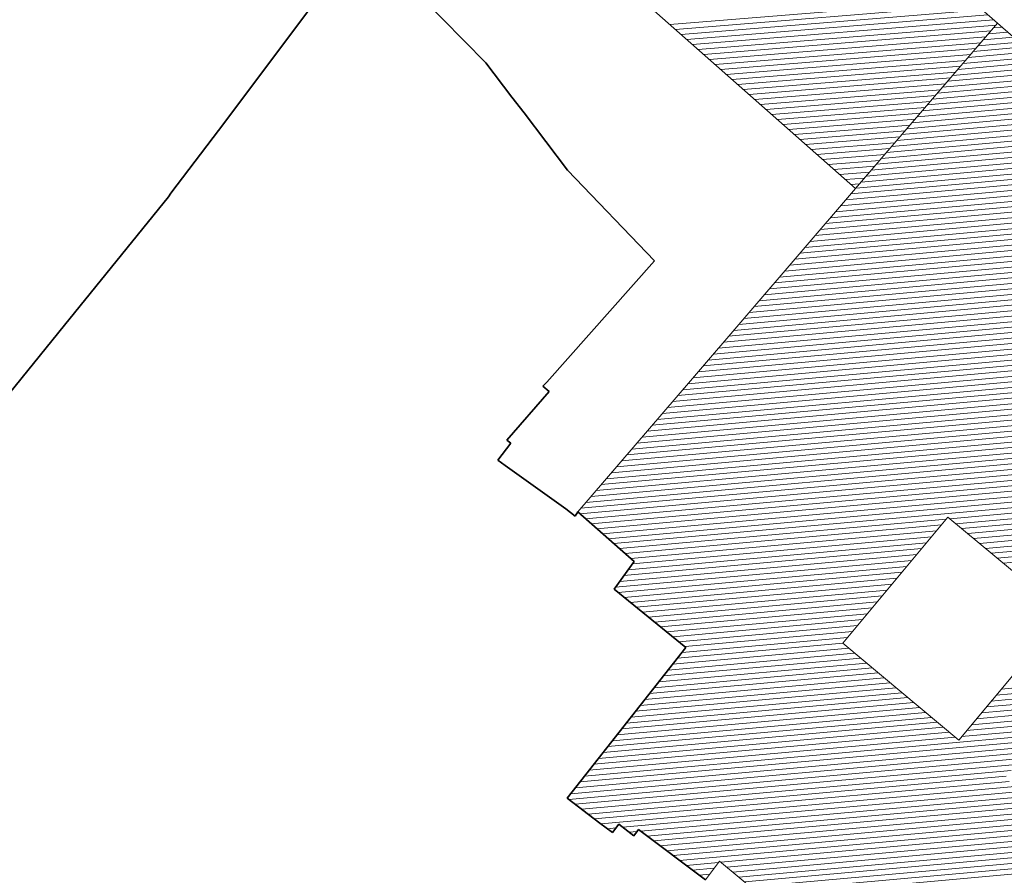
# Model space of a CAD drawing. Header units: metres. Extents: x 32365810 to 32367010, y 5620411 to 5622366.
# Tile 5 of 198: x 32365982 to 32366050, y 5621840 to 5621899. Entities that reach past the tile are written whole.
import ezdxf

# ---------------------------------------------------------------- set-up
doc = ezdxf.new("R2010")
doc.units = ezdxf.units.M
for name, pattern in [('1600.1047', [0]), ('1600.2028', [0]), ('1600.2505', [0])]:
    doc.linetypes.add(name, pattern=pattern)
doc.layers.get('0').update_dxf_attribs({"color": 1, "linetype": 'CONTINUOUS'})
for name, color, linetype in [('Flurstücke_Grenzpunkte', 11, 'CONTINUOUS'), ('Gebäude', 31, 'CONTINUOUS'), ('Siedlungsflächen - Bauwerke u. Einrichtungen', 51, 'CONTINUOUS')]:
    doc.layers.add(name, color=color, linetype=linetype)

# ---------------------------------------------------------------- blocks, each defined once
blk = doc.blocks.new('O864')
at = {"layer": 'Flurstücke_Grenzpunkte', "color": 7, "linetype": '1600.2028', "lineweight": 35}
for p, q in [((32366005.507, 5621904.535), (32366013.873, 5621896.053)), ((32366013.873, 5621896.053), (32366015.663, 5621893.701)), ((32366015.663, 5621893.701), (32366016.495, 5621892.608)), ((32366016.495, 5621892.608), (32366019.487, 5621888.677)), ((32366019.487, 5621888.677), (32366025.482, 5621882.429)), ((32366025.482, 5621882.429), (32366022.398, 5621878.958)), ((32366022.398, 5621878.958), (32366018.063, 5621874.081)), ((32366018.063, 5621874.081), (32366017.782, 5621873.81)), ((32366018.234, 5621873.434), (32366015.299, 5621870.088)), ((32366017.782, 5621873.81), (32366018.234, 5621873.434)), ((32366015.299, 5621870.088), (32366015.596, 5621869.892)), ((32366015.596, 5621869.892), (32366014.679, 5621868.709)), ((32366014.679, 5621868.709), (32366015.187, 5621868.345)), ((32366015.187, 5621868.345), (32366019.367, 5621865.35)), ((32366019.367, 5621865.35), (32366020.005, 5621864.861)), ((32366020.005, 5621864.861), (32366020.191, 5621865.145)), ((32366020.191, 5621865.145), (32366024.077, 5621861.736)), ((32366024.077, 5621861.736), (32366022.69, 5621859.829)), ((32366022.69, 5621859.829), (32366027.644, 5621855.827)), ((32366027.644, 5621855.827), (32366020.757, 5621847.082)), ((32366020.757, 5621847.082), (32366019.47, 5621845.448)), ((32366019.47, 5621845.448), (32366021.724, 5621843.737)), ((32366021.724, 5621843.737), (32366022.574, 5621843.092)), ((32366022.574, 5621843.092), (32366023.015, 5621843.659)), ((32366023.015, 5621843.659), (32366024.054, 5621842.85)), ((32366024.054, 5621842.85), (32366024.384, 5621843.289)), ((32366024.384, 5621843.289), (32366028.984, 5621839.821))]:
    blk.add_line(p, q, dxfattribs=at)
blk = doc.blocks.new('O1646')
at = {"layer": 'Flurstücke_Grenzpunkte', "color": 7, "linetype": '1600.2028', "lineweight": 35}
for p, q in [((32365995.898, 5621891.965), (32366005.362, 5621904.64)), ((32365992.166, 5621887.084), (32365995.898, 5621891.965)), ((32365992.02, 5621886.824), (32365992.166, 5621887.084)), ((32365984.854, 5621878.003), (32365992.02, 5621886.824)), ((32365979.904, 5621871.909), (32365984.854, 5621878.003))]:
    blk.add_line(p, q, dxfattribs=at)
blk = doc.blocks.new('O2434')
at = {"layer": 'Gebäude', "color": 7, "linetype": '1600.2505', "lineweight": 18}
for p, q in [((32366049.098, 5621898.78), (32366033.098, 5621912.801)), ((32366020.674, 5621903.861), (32366039.315, 5621887.397)), ((32366039.315, 5621887.397), (32366049.098, 5621898.78))]:
    blk.add_line(p, q, dxfattribs=at)
blk = doc.blocks.new('O2569')
at = {"layer": 'Gebäude', "color": 7, "linetype": '1600.2505', "lineweight": 18}
for p, q in [((32366039.315, 5621887.397), (32366049.098, 5621898.78)), ((32366057.904, 5621891.064), (32366049.098, 5621898.78)), ((32366039.315, 5621887.397), (32366027.956, 5621874.18)), ((32366027.956, 5621874.18), (32366020.191, 5621865.145)), ((32366020.191, 5621865.145), (32366024.077, 5621861.736)), ((32366045.682, 5621864.793), (32366038.437, 5621856.11)), ((32366053.666, 5621858.129), (32366045.682, 5621864.793)), ((32366024.077, 5621861.736), (32366022.69, 5621859.829)), ((32366022.69, 5621859.829), (32366027.644, 5621855.827)), ((32366046.42, 5621849.448), (32366053.666, 5621858.129)), ((32366027.644, 5621855.827), (32366020.757, 5621847.082)), ((32366038.437, 5621856.11), (32366046.42, 5621849.448)), ((32366020.757, 5621847.082), (32366019.47, 5621845.448)), ((32366019.47, 5621845.448), (32366021.724, 5621843.737)), ((32366021.724, 5621843.737), (32366022.574, 5621843.092)), ((32366022.574, 5621843.092), (32366023.015, 5621843.659)), ((32366023.015, 5621843.659), (32366024.054, 5621842.85)), ((32366024.054, 5621842.85), (32366024.384, 5621843.289)), ((32366024.384, 5621843.289), (32366028.984, 5621839.821)), ((32366028.984, 5621839.821), (32366029.956, 5621841.111)), ((32366029.956, 5621841.111), (32366036.548, 5621835.671))]:
    blk.add_line(p, q, dxfattribs=at)
blk = doc.blocks.new('*X1169')
at = {"color": 253, "linetype": '1600.1047', "lineweight": 18, "true_color": 0xb2b2b2}
for p, q in [((32366047.254123, 5621900.395812), (32366026.532928, 5621898.68631)), ((32366047.64656, 5621900.051915), (32366026.922561, 5621898.342181)), ((32366048.038998, 5621899.708017), (32366027.312193, 5621897.998052)), ((32366048.431435, 5621899.364119), (32366027.701826, 5621897.653922)), ((32366048.823873, 5621899.020221), (32366028.091459, 5621897.309793)), ((32366048.993067, 5621898.657906), (32366028.481092, 5621896.965664)), ((32366048.645003, 5621898.252916), (32366028.870724, 5621896.621535)), ((32366048.296939, 5621897.847927), (32366029.260357, 5621896.277406)), ((32366047.948876, 5621897.442938), (32366029.64999, 5621895.933276)), ((32366047.600812, 5621897.037948), (32366030.039623, 5621895.589147)), ((32366047.252748, 5621896.632959), (32366030.429255, 5621895.245018)), ((32366046.904684, 5621896.22797), (32366030.818888, 5621894.900889)), ((32366046.55662, 5621895.82298), (32366031.208521, 5621894.556759)), ((32366046.208556, 5621895.417991), (32366031.598153, 5621894.21263)), ((32366045.860493, 5621895.013001), (32366031.987786, 5621893.868501)), ((32366045.512429, 5621894.608012), (32366032.377419, 5621893.524372)), ((32366045.164365, 5621894.203023), (32366032.767052, 5621893.180242)), ((32366044.816301, 5621893.798033), (32366033.156684, 5621892.836113)), ((32366044.468237, 5621893.393044), (32366033.546317, 5621892.491984)), ((32366044.120173, 5621892.988055), (32366033.93595, 5621892.147855)), ((32366043.77211, 5621892.583065), (32366034.325583, 5621891.803725)), ((32366043.424046, 5621892.178076), (32366034.715215, 5621891.459596)), ((32366043.075982, 5621891.773087), (32366035.104848, 5621891.115467)), ((32366042.727918, 5621891.368097), (32366035.494481, 5621890.771338)), ((32366042.379854, 5621890.963108), (32366035.884114, 5621890.427208)), ((32366042.03179, 5621890.558119), (32366036.273746, 5621890.083079)), ((32366041.683726, 5621890.153129), (32366036.663379, 5621889.73895)), ((32366041.335663, 5621889.74814), (32366037.053012, 5621889.394821)), ((32366040.987599, 5621889.343151), (32366037.442644, 5621889.050691)), ((32366040.639535, 5621888.938161), (32366037.832277, 5621888.706562)), ((32366040.291471, 5621888.533172), (32366038.22191, 5621888.362433)), ((32366039.943407, 5621888.128183), (32366038.611543, 5621888.018304)), ((32366039.595343, 5621887.723193), (32366039.001175, 5621887.674174))]:
    blk.add_line(p, q, dxfattribs=at)
blk = doc.blocks.new('*X1204')
at = {"color": 253, "linetype": '1600.1047', "lineweight": 18, "true_color": 0xb2b2b2}
for p, q in [((32366049.401699, 5621898.513893), (32366048.824483, 5621898.461749)), ((32366050.180809, 5621897.83122), (32366048.122801, 5621897.645308)), ((32366049.791254, 5621898.172556), (32366048.473642, 5621898.053529)), ((32366050.959919, 5621897.148548), (32366047.421119, 5621896.828867)), ((32366050.570364, 5621897.489884), (32366047.77196, 5621897.237088)), ((32366051.739029, 5621896.465876), (32366046.719437, 5621896.012426)), ((32366051.349474, 5621896.807212), (32366047.070278, 5621896.420646)), ((32366052.518139, 5621895.783203), (32366046.017756, 5621895.195985)), ((32366052.128584, 5621896.124539), (32366046.368596, 5621895.604205)), ((32366053.297249, 5621895.100531), (32366045.316074, 5621894.379544)), ((32366052.907694, 5621895.441867), (32366045.666915, 5621894.787764)), ((32366054.076359, 5621894.417859), (32366044.614392, 5621893.563103)), ((32366053.686804, 5621894.759195), (32366044.965233, 5621893.971323)), ((32366054.855469, 5621893.735186), (32366043.91271, 5621892.746661)), ((32366054.465914, 5621894.076522), (32366044.263551, 5621893.154882)), ((32366055.634579, 5621893.052514), (32366043.211029, 5621891.93022)), ((32366055.245024, 5621893.39385), (32366043.561869, 5621892.338441)), ((32366056.413689, 5621892.369842), (32366042.509347, 5621891.113779)), ((32366056.024134, 5621892.711178), (32366042.860188, 5621891.522)), ((32366057.192799, 5621891.687169), (32366041.807665, 5621890.297338)), ((32366056.803244, 5621892.028505), (32366042.158506, 5621890.705559)), ((32366057.971903, 5621891.004496), (32366041.105983, 5621889.480897)), ((32366057.582354, 5621891.345833), (32366041.456824, 5621889.889117)), ((32366058.750947, 5621890.321818), (32366040.404302, 5621888.664456)), ((32366058.361425, 5621890.663157), (32366040.755142, 5621889.072676)), ((32366059.529992, 5621889.63914), (32366039.70262, 5621887.848015)), ((32366059.140469, 5621889.980479), (32366040.053461, 5621888.256235)), ((32366060.309036, 5621888.956462), (32366039.000944, 5621887.031574)), ((32366059.919514, 5621889.297801), (32366039.351779, 5621887.439794)), ((32366061.08808, 5621888.273783), (32366038.299277, 5621886.215134)), ((32366060.698558, 5621888.615122), (32366038.650111, 5621886.623354)), ((32366061.867124, 5621887.591105), (32366037.597609, 5621885.398694)), ((32366061.477602, 5621887.932444), (32366037.948443, 5621885.806914)), ((32366062.646169, 5621886.908427), (32366036.895942, 5621884.582255)), ((32366062.256647, 5621887.249766), (32366037.246776, 5621884.990475)), ((32366063.425213, 5621886.225749), (32366036.194274, 5621883.765815)), ((32366063.035691, 5621886.567088), (32366036.545108, 5621884.174035)), ((32366064.204257, 5621885.54307), (32366035.492607, 5621882.949375)), ((32366063.814735, 5621885.884409), (32366035.84344, 5621883.357595)), ((32366064.983302, 5621884.860392), (32366034.790939, 5621882.132935)), ((32366064.593779, 5621885.201731), (32366035.141773, 5621882.541155)), ((32366065.762346, 5621884.177714), (32366034.089272, 5621881.316495)), ((32366065.372824, 5621884.519053), (32366034.440105, 5621881.724715)), ((32366066.54139, 5621883.495035), (32366033.387604, 5621880.500055)), ((32366066.151868, 5621883.836375), (32366033.738438, 5621880.908275)), ((32366067.320434, 5621882.812357), (32366032.685936, 5621879.683616)), ((32366066.930912, 5621883.153696), (32366033.03677, 5621880.091836)), ((32366068.099479, 5621882.129679), (32366031.984269, 5621878.867176)), ((32366067.709957, 5621882.471018), (32366032.335103, 5621879.275396)), ((32366068.878523, 5621881.447001), (32366031.282601, 5621878.050736)), ((32366068.489001, 5621881.78834), (32366031.633435, 5621878.458956)), ((32366069.657567, 5621880.764322), (32366030.580934, 5621877.234296)), ((32366069.268045, 5621881.105661), (32366030.931768, 5621877.642516)), ((32366070.436612, 5621880.081644), (32366029.879266, 5621876.417856)), ((32366070.047089, 5621880.422983), (32366030.2301, 5621876.826076)), ((32366071.215656, 5621879.398966), (32366029.177599, 5621875.601416)), ((32366070.826134, 5621879.740305), (32366029.528432, 5621876.009636)), ((32366071.605178, 5621879.057627), (32366028.826765, 5621875.193197)), ((32366072.386369, 5621878.375142), (32366028.125097, 5621874.376757)), ((32366071.9947, 5621878.716288), (32366028.475931, 5621874.784977)), ((32366073.185753, 5621877.694301), (32366027.423422, 5621873.560316)), ((32366072.786061, 5621878.034722), (32366027.774261, 5621873.968537)), ((32366073.985136, 5621877.013461), (32366026.721743, 5621872.743875)), ((32366073.585444, 5621877.353881), (32366027.072583, 5621873.152096)), ((32366074.78452, 5621876.33262), (32366026.020065, 5621871.927435)), ((32366074.384828, 5621876.67304), (32366026.370904, 5621872.335655)), ((32366075.195873, 5621875.616726), (32366025.318387, 5621871.110994)), ((32366075.184212, 5621875.992199), (32366025.669226, 5621871.519214)), ((32366074.496076, 5621874.800455), (32366024.616709, 5621870.294553)), ((32366074.845975, 5621875.20859), (32366024.967548, 5621870.702773)), ((32366073.79628, 5621873.984184), (32366023.915031, 5621869.478112)), ((32366074.146178, 5621874.392319), (32366024.26587, 5621869.886333)), ((32366073.446382, 5621873.576049), (32366023.564191, 5621869.069892)), ((32366072.746586, 5621872.759778), (32366022.862513, 5621868.253451)), ((32366073.096484, 5621873.167913), (32366023.213352, 5621868.661671)), ((32366072.04679, 5621871.943507), (32366022.160835, 5621867.43701)), ((32366072.396688, 5621872.351642), (32366022.511674, 5621867.845231)), ((32366071.696892, 5621871.535372), (32366021.809996, 5621867.02879)), ((32366070.997096, 5621870.719101), (32366021.108318, 5621866.212349)), ((32366071.346994, 5621871.127236), (32366021.459157, 5621866.620569)), ((32366070.647198, 5621870.310966), (32366020.757478, 5621865.804129)), ((32366069.947402, 5621869.494695), (32366020.340959, 5621865.013448)), ((32366070.2973, 5621869.90283), (32366020.406639, 5621865.395908)), ((32366069.597504, 5621869.086559), (32366020.730099, 5621864.672074)), ((32366069.247605, 5621868.678424), (32366021.119239, 5621864.330701)), ((32366068.897707, 5621868.270289), (32366021.508379, 5621863.989327)), ((32366068.547809, 5621867.862153), (32366021.897519, 5621863.647953)), ((32366068.197911, 5621867.454018), (32366022.286659, 5621863.30658)), ((32366067.848013, 5621867.045882), (32366022.675799, 5621862.965206)), ((32366067.498115, 5621866.637747), (32366045.818251, 5621864.679275)), ((32366067.148217, 5621866.229612), (32366046.225305, 5621864.33952)), ((32366066.798319, 5621865.821476), (32366046.632359, 5621863.999764)), ((32366066.449921, 5621865.413476), (32366047.039413, 5621863.660009)), ((32366045.568266, 5621864.656693), (32366023.064939, 5621862.623832)), ((32366066.107252, 5621865.005994), (32366047.446467, 5621863.320254)), ((32366066.088949, 5621864.627814), (32366047.853521, 5621862.980498)), ((32366045.228485, 5621864.249471), (32366023.454079, 5621862.282459)), ((32366044.888704, 5621863.84225), (32366023.843219, 5621861.941085)), ((32366066.495188, 5621864.287985), (32366048.260575, 5621862.640743)), ((32366066.901688, 5621863.948179), (32366048.667628, 5621862.300987)), ((32366044.548923, 5621863.435028), (32366023.959978, 5621861.575106)), ((32366067.308445, 5621863.608397), (32366049.074682, 5621861.961232)), ((32366067.715202, 5621863.268615), (32366049.481736, 5621861.621477)), ((32366043.869361, 5621862.620585), (32366023.37375, 5621860.769094)), ((32366044.209142, 5621863.027807), (32366023.666864, 5621861.1721)), ((32366043.189799, 5621861.806142), (32366022.787521, 5621859.963082)), ((32366043.52958, 5621862.213364), (32366023.080635, 5621860.366088)), ((32366042.850018, 5621861.398921), (32366022.969741, 5621859.603016)), ((32366042.510236, 5621860.991699), (32366023.388957, 5621859.26436)), ((32366042.170455, 5621860.584478), (32366023.808174, 5621858.925703)), ((32366041.830674, 5621860.177256), (32366024.227391, 5621858.587046)), ((32366041.490893, 5621859.770035), (32366024.646607, 5621858.24839)), ((32366041.151112, 5621859.362814), (32366025.065824, 5621857.909733)), ((32366040.811331, 5621858.955592), (32366025.485041, 5621857.571077)), ((32366040.47155, 5621858.548371), (32366025.904257, 5621857.23242)), ((32366040.131769, 5621858.141149), (32366026.323474, 5621856.893763)), ((32366039.791987, 5621857.733928), (32366026.742691, 5621856.555107)), ((32366039.452206, 5621857.326706), (32366027.161907, 5621856.21645)), ((32366038.772644, 5621856.512263), (32366027.372641, 5621855.482433)), ((32366039.112425, 5621856.919485), (32366027.581124, 5621855.877793)), ((32366038.849075, 5621855.766114), (32366026.734161, 5621854.671701)), ((32366038.441957, 5621856.105863), (32366027.053401, 5621855.077067)), ((32366039.663311, 5621855.086615), (32366026.095681, 5621853.860969)), ((32366039.256193, 5621855.426364), (32366026.414921, 5621854.266335)), ((32366040.477548, 5621854.407115), (32366025.4572, 5621853.050238)), ((32366040.070429, 5621854.746865), (32366025.77644, 5621853.455603)), ((32366041.291784, 5621853.727616), (32366024.81872, 5621852.239506)), ((32366040.884666, 5621854.067366), (32366025.13796, 5621852.644872)), ((32366042.10602, 5621853.048117), (32366024.18024, 5621851.428774)), ((32366041.698902, 5621853.387867), (32366024.49948, 5621851.83414)), ((32366054.80732, 5621853.06592), (32366049.002136, 5621852.541504)), ((32366055.148811, 5621853.473296), (32366049.342053, 5621852.948737)), ((32366042.920256, 5621852.368618), (32366023.54176, 5621850.618042)), ((32366042.513138, 5621852.708367), (32366023.861, 5621851.023408)), ((32366054.465829, 5621852.658545), (32366048.66222, 5621852.13427)), ((32366043.734493, 5621851.689119), (32366022.903279, 5621849.807311)), ((32366043.327374, 5621852.028868), (32366023.22252, 5621850.212676)), ((32366053.782848, 5621851.843793), (32366047.982387, 5621851.319802)), ((32366054.124339, 5621852.251169), (32366048.322303, 5621851.727036)), ((32366044.548729, 5621851.00962), (32366022.264799, 5621848.996579)), ((32366044.141611, 5621851.349369), (32366022.584039, 5621849.401945)), ((32366053.099867, 5621851.029041), (32366047.302554, 5621850.505335)), ((32366053.441357, 5621851.436417), (32366047.64247, 5621850.912569)), ((32366045.362965, 5621850.33012), (32366021.626319, 5621848.185847)), ((32366044.955847, 5621850.66987), (32366021.945559, 5621848.591213)), ((32366052.758376, 5621850.621665), (32366046.962637, 5621850.098101)), ((32366052.075395, 5621849.806913), (32366020.668586, 5621846.969748)), ((32366046.177201, 5621849.650621), (32366020.987839, 5621847.375115)), ((32366045.770083, 5621849.990371), (32366021.307079, 5621847.780481)), ((32366052.416886, 5621850.214289), (32366046.622721, 5621849.690868)), ((32366051.392414, 5621848.992162), (32366020.030017, 5621846.159009)), ((32366051.733904, 5621849.399537), (32366020.349302, 5621846.564378)), ((32366051.050923, 5621848.584786), (32366019.710732, 5621845.753639)), ((32366050.709433, 5621848.17741), (32366019.579055, 5621845.365217)), ((32366050.367942, 5621847.770034), (32366020.022325, 5621845.028733)), ((32366050.026451, 5621847.362658), (32366020.465595, 5621844.692249)), ((32366049.684961, 5621846.955282), (32366020.908865, 5621844.355765)), ((32366049.886598, 5621846.59697), (32366021.352134, 5621844.019281)), ((32366050.297443, 5621846.257557), (32366021.795427, 5621843.6828)), ((32366050.708288, 5621845.918144), (32366023.294131, 5621843.441659)), ((32366051.119133, 5621845.578732), (32366024.53255, 5621843.177006)), ((32366051.529979, 5621845.239319), (32366024.97854, 5621842.840768)), ((32366051.940824, 5621844.899906), (32366025.424531, 5621842.50453)), ((32366052.351669, 5621844.560493), (32366025.870521, 5621842.168292)), ((32366052.762514, 5621844.22108), (32366026.316512, 5621841.832054)), ((32366053.173359, 5621843.881667), (32366026.762502, 5621841.495816)), ((32366053.584204, 5621843.542254), (32366027.208493, 5621841.159578)), ((32366022.812088, 5621843.398114), (32366022.238838, 5621843.346329)), ((32366024.282858, 5621843.15445), (32366023.727434, 5621843.104275)), ((32366053.995049, 5621843.202841), (32366030.043103, 5621841.039119)), ((32366054.405894, 5621842.863428), (32366030.454348, 5621840.699742)), ((32366054.816739, 5621842.524015), (32366030.865593, 5621840.360365)), ((32366055.227584, 5621842.184602), (32366031.276838, 5621840.020988)), ((32366055.638429, 5621841.84519), (32366031.688083, 5621839.681611)), ((32366056.049274, 5621841.505777), (32366032.099327, 5621839.342235)), ((32366029.89152, 5621841.025425), (32366027.654483, 5621840.82334)), ((32366056.460119, 5621841.166364), (32366032.510572, 5621839.002858)), ((32366056.870965, 5621840.826951), (32366032.921817, 5621838.663481)), ((32366029.58709, 5621840.621397), (32366028.100473, 5621840.487102)), ((32366029.282659, 5621840.217369), (32366028.546464, 5621840.150864))]:
    blk.add_line(p, q, dxfattribs=at)

msp = doc.modelspace()

# ---------------------------------------------------------------- block references
at = {"layer": 'Flurstücke_Grenzpunkte', "color": 7, "true_color": 0xffffff}
msp.add_blockref('O864', (0, 0), dxfattribs=at)

# ---------------------------------------------------------------- next in the draw order: block references
msp.add_blockref('O1646', (0, 0), dxfattribs=at)

# ---------------------------------------------------------------- next in the draw order: block references
at = {"layer": 'Gebäude', "color": 7, "true_color": 0xffffff}
msp.add_blockref('O2434', (0, 0), dxfattribs=at)

# ---------------------------------------------------------------- next in the draw order: block references
msp.add_blockref('O2569', (0, 0), dxfattribs=at)

# ---------------------------------------------------------------- next in the draw order: block references
msp.add_blockref('*X1204', (0, 0), dxfattribs=at)
at = {"layer": 'Siedlungsflächen - Bauwerke u. Einrichtungen', "color": 7, "true_color": 0xffffff}
msp.add_blockref('*X1169', (0, 0), dxfattribs=at)

doc.saveas('drawing.dxf')
